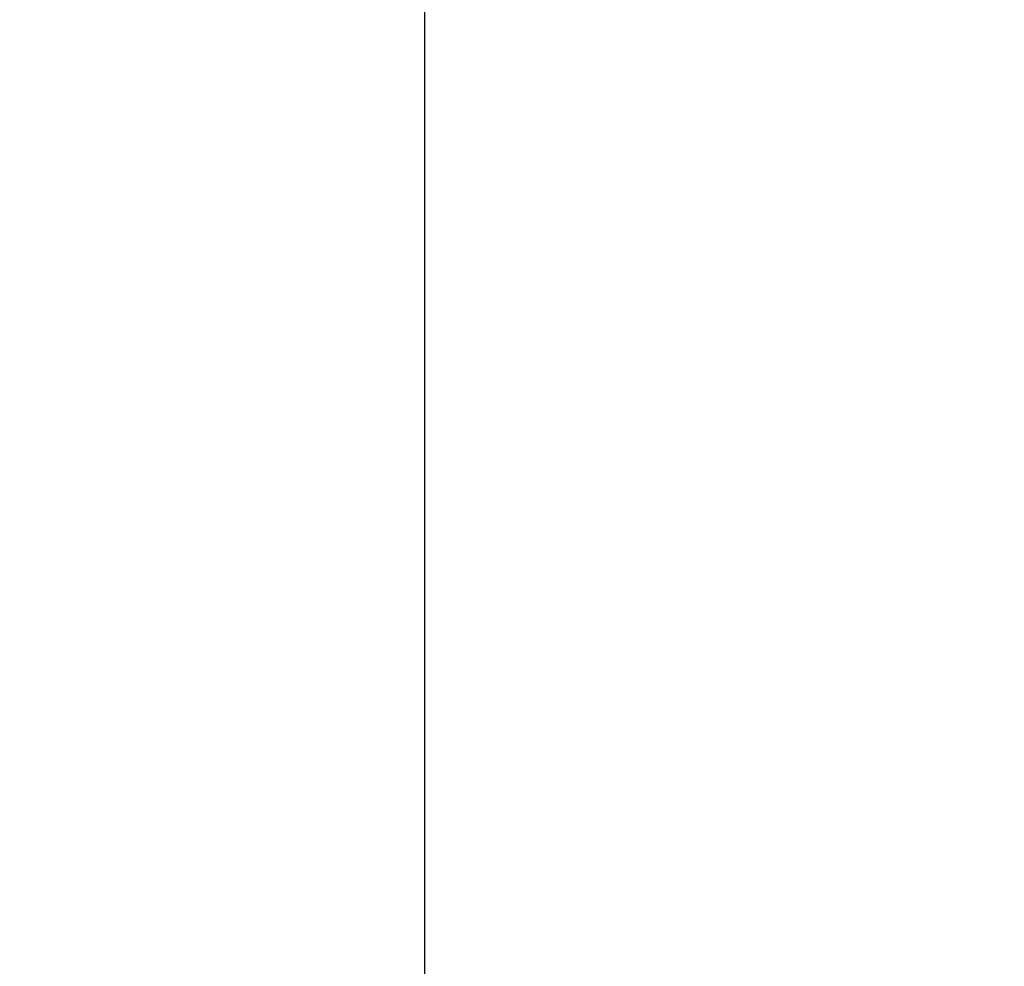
# Model space of a CAD drawing. Header units: millimetres. Extents: x 0 to 594, y 0 to 420.
# Tile 132 of 256: x 410.8667 to 410.962, y 227.9739 to 228.0655. Entities that reach past the tile are written whole.
import ezdxf

# ---------------------------------------------------------------- set-up
doc = ezdxf.new("R2010")
doc.units = ezdxf.units.MM
doc.header["$LTSCALE"] = 32.67
doc.linetypes.add('PHANTOM', pattern=[0.8, 0.45, -0.05, 0.1, -0.05, 0.1, -0.05])
doc.layers.get('0').update_dxf_attribs({"linetype": 'CONTINUOUS'})
doc.layers.add('CRV', color=7, linetype='CONTINUOUS')
doc.layers.add('DRIV_DIM', color=7, linetype='CONTINUOUS')
doc.styles.get("Standard").update_dxf_attribs({"font": 'MS PGothic.ttf', "width": 0.8})
doc.dimstyles.new('DIMSTYLE_1', dxfattribs={"dimtxt": 3.8, "dimasz": 1.8, "dimexe": 0.18, "dimexo": 0.0625, "dimgap": 0.09, "dimtad": 1, "dimdec": 3, "dimlfac": 10, "dimdsep": 46, "dimtxsty": 'STANDARD', "dimblk": 'OPEN', "dimblk1": 'OPEN', "dimblk2": 'OPEN', "dimcen": 0.09, "dimadec": 0, "dimazin": 0, "dimtp": 0.001, "dimtm": 0.001, "dimtfac": 1, "dimtdec": 3, "dimtofl": 0, "dimtmove": 0, "dimatfit": 3, "dimldrblk": 'OPEN', "dimfxl": 1, "dimtolj": 1, "dimarcsym": 0})

# ---------------------------------------------------------------- blocks, each defined once
blk = doc.blocks.new('_OPEN')
at = {"color": 0, "linetype": 'ByBlock'}
for p, q in [((0, 0), (-1, 0.34202)), ((-1, -0.34202), (0, 0)), ((-1, 0), (0, 0))]:
    blk.add_line(p, q, dxfattribs=at)
blk = doc.blocks.new('*D5')
at = {"layer": 'DRIV_DIM', "color": 2, "linetype": 'Continuous'}
for p, q in [((401.535896, 261.89461), (471.841625, 261.89461)), ((469.841625, 261.89461), (469.841625, 244.89461)), ((469.841625, 227.89461), (469.841625, 244.89461)), ((502.703495, 227.89461), (467.841625, 227.89461))]:
    blk.add_line(p, q, dxfattribs=at)
at = {"layer": 'DRIV_DIM', "color": 2, "linetype": 'Continuous', "xscale": 1.8, "yscale": 1.8, "zscale": 1.8}
for p, rotation in [((469.841625, 261.89461), 90), ((469.841625, 227.89461), 270)]:
    blk.add_blockref('_OPEN', p, dxfattribs=dict(at, rotation=rotation))
at = {"layer": 'DRIV_DIM', "color": 2, "linetype": 'Continuous', "width": 0.8}
blk.add_text('340', height=3.8, rotation=90, dxfattribs=at).set_placement((468.891625, 240.186582))
blk = doc.blocks.new('*D46')
at = {"layer": 'DRIV_DIM', "color": 2, "linetype": 'Continuous'}
for p, q in [((409.005933, 250.24461), (463.793525, 250.24461)), ((461.793525, 250.24461), (461.793525, 239.06961)), ((461.793525, 227.89461), (461.793525, 239.06961)), ((502.703495, 227.89461), (459.793525, 227.89461))]:
    blk.add_line(p, q, dxfattribs=at)
at = {"layer": 'DRIV_DIM', "color": 2, "linetype": 'Continuous', "xscale": 1.8, "yscale": 1.8, "zscale": 1.8}
for p, rotation in [((461.793525, 250.24461), 90), ((461.793525, 227.89461), 270)]:
    blk.add_blockref('_OPEN', p, dxfattribs=dict(at, rotation=rotation))
at = {"layer": 'DRIV_DIM', "color": 2, "linetype": 'Continuous', "width": 0.8}
blk.add_text('223.5', height=3.8, rotation=90, dxfattribs=at).set_placement((460.843525, 230.7997))

msp = doc.modelspace()

# ---------------------------------------------------------------- linework, layer by layer
at = {"color": 7, "linetype": 'Continuous'}
msp.add_line((410.905933, 227.89461), (410.905933, 228.19461), dxfattribs=at)
at = {"layer": 'CRV', "color": 8, "linetype": 'PHANTOM'}
for centre, radius, start, end in [((388.905933, 261.89461), 108.952809, 350, 240), ((388.905933, 261.89461), 100.952809, 350, 240), ((436.176705, 253.559497), 52.952809, 212.1144729, 140.8307366), ((364.905933, 220.32539), 52.952809, 102.1144729, 10.0437898), ((436.176705, 253.559497), 60.952809, 229.88816792, 350)]:
    msp.add_arc(centre, radius, start, end, dxfattribs=at)

# ---------------------------------------------------------------- dimensions: what is measured, and where the dimension line sits
at = {"layer": 'DRIV_DIM', "color": 2, "linetype": 'Continuous'}
for base, p2, picture, middle in [((469.841625, 261.89461), (401.535896, 261.89461), '*D5', (466.991625, 244.746582)), ((461.793525, 250.24461), (409.005933, 250.24461), '*D46', (458.943525, 238.3997))]:
    dim = msp.add_linear_dim(base=base, p1=(502.703495, 227.89461), p2=p2, angle=90, dimstyle='DIMSTYLE_1', dxfattribs=at)
    dim.commit()
    dim.dimension.update_dxf_attribs({"geometry": picture, "text_midpoint": middle, "dimtype": 160})

doc.saveas('drawing.dxf')
